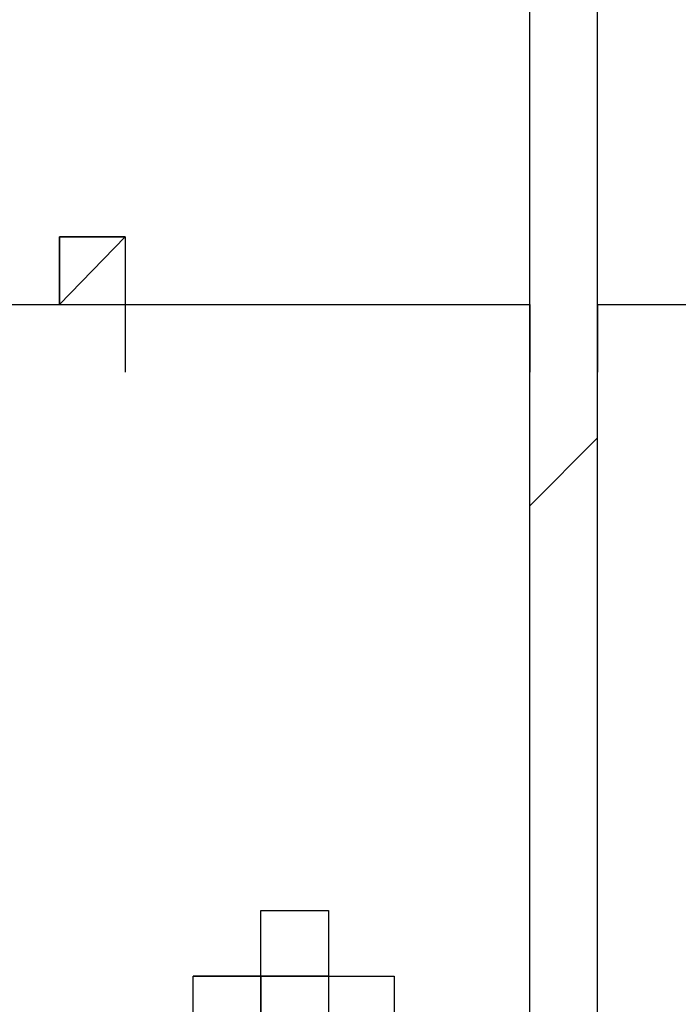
# Model space of a CAD drawing. Header units: inches. Extents: x -52 to 2304, y -1039 to 838.
# Tile 69 of 118: x 861.55 to 865.4, y 379.63 to 385.39. Entities that reach past the tile are written whole.
import ezdxf

# ---------------------------------------------------------------- set-up
doc = ezdxf.new("R2010")
doc.units = ezdxf.units.IN
doc.header["$MEASUREMENT"] = 0
doc.layers.add('DRYER-TRAIN', color=7, linetype='Continuous')

msp = doc.modelspace()

# ---------------------------------------------------------------- linework, layer by layer
at = {"layer": 'DRYER-TRAIN'}
for p, q in [((864.528, 385.296), (864.528, 385.692)), ((864.924, 383.724), (864.924, 385.692)), ((864.924, 385.296), (864.924, 385.692)), ((864.528, 384.9), (864.528, 385.296)), ((864.924, 384.9), (864.924, 385.296)), ((864.528, 384.516), (864.528, 384.9)), ((864.924, 384.516), (864.924, 384.9)), ((864.528, 384.12), (864.528, 384.516)), ((864.924, 384.12), (864.924, 384.516)), ((861.78, 384.12), (861.78, 383.724)), ((861.78, 384.12), (861.78, 383.724)), ((861.78, 384.12), (862.164, 384.12)), ((861.78, 384.12), (861.78, 383.724)), ((861.78, 383.724), (862.164, 384.12)), ((861.78, 384.12), (861.78, 383.724)), ((861.78, 384.12), (861.78, 383.724)), ((861.78, 384.12), (861.78, 383.724)), ((861.78, 384.12), (861.78, 383.724)), ((861.78, 384.12), (861.78, 383.724)), ((861.78, 383.724), (861.78, 384.12)), ((861.78, 384.12), (861.78, 383.724)), ((861.78, 384.12), (861.78, 383.724)), ((861.78, 384.12), (861.78, 383.724)), ((861.78, 384.12), (861.78, 383.724)), ((862.164, 384.12), (861.78, 384.12)), ((861.78, 384.12), (861.78, 383.724)), ((861.78, 384.12), (861.78, 383.724)), ((861.78, 384.12), (862.164, 384.12)), ((861.78, 384.12), (861.78, 383.724)), ((861.78, 384.12), (861.78, 383.724)), ((861.78, 384.12), (861.78, 383.724)), ((861.78, 384.12), (861.78, 383.724)), ((861.78, 384.12), (861.78, 383.724)), ((861.78, 384.12), (861.78, 383.724)), ((861.78, 384.12), (861.78, 383.724)), ((862.164, 384.12), (862.164, 383.724)), ((862.164, 384.12), (862.164, 383.724)), ((862.164, 384.12), (862.164, 383.724)), ((862.164, 384.12), (862.164, 383.724)), ((862.164, 384.12), (862.164, 383.724)), ((862.164, 384.12), (862.164, 383.724)), ((864.528, 383.724), (864.528, 384.12)), ((864.924, 383.724), (864.924, 384.12)), ((860.988, 383.724), (861.78, 383.724)), ((861.78, 383.724), (862.164, 383.724)), ((862.164, 383.724), (862.164, 383.328)), ((862.164, 383.724), (864.528, 383.724)), ((864.528, 383.724), (864.528, 383.328)), ((864.528, 383.328), (864.528, 383.724)), ((864.924, 383.328), (864.924, 383.724)), ((864.924, 383.328), (864.924, 383.724)), ((864.924, 383.724), (866.88, 383.724)), ((864.924, 383.724), (864.924, 383.328)), ((864.528, 382.944), (864.528, 383.328)), ((864.924, 382.944), (864.924, 383.328)), ((864.924, 382.944), (864.924, 383.328)), ((864.528, 382.548), (864.924, 382.944)), ((864.528, 382.548), (864.528, 382.944)), ((864.924, 382.548), (864.924, 382.944)), ((864.528, 382.152), (864.528, 382.548)), ((864.528, 382.152), (864.528, 382.548)), ((864.924, 382.152), (864.924, 382.548)), ((864.528, 381.756), (864.528, 382.152)), ((864.528, 381.756), (864.528, 382.152)), ((864.924, 381.756), (864.924, 382.152)), ((864.528, 381.372), (864.528, 381.756)), ((864.528, 381.372), (864.528, 381.756)), ((864.924, 381.372), (864.924, 381.756)), ((864.528, 380.976), (864.528, 381.372)), ((864.528, 380.976), (864.528, 381.372)), ((864.924, 380.976), (864.924, 381.372)), ((864.528, 380.58), (864.528, 380.976)), ((864.528, 380.58), (864.528, 380.976)), ((864.924, 380.58), (864.924, 380.976)), ((864.528, 380.184), (864.528, 380.58)), ((864.528, 380.184), (864.528, 380.58)), ((864.924, 380.184), (864.924, 380.58)), ((862.956, 379.8), (862.956, 380.184)), ((862.956, 380.184), (863.352, 380.184)), ((862.956, 379.8), (862.956, 380.184)), ((863.352, 380.184), (863.352, 379.8)), ((864.528, 379.8), (864.528, 380.184)), ((864.528, 379.8), (864.528, 380.184)), ((864.924, 379.8), (864.924, 380.184)), ((862.56, 379.404), (862.56, 379.8)), ((862.56, 379.8), (862.956, 379.8)), ((862.56, 379.404), (862.56, 379.8)), ((862.56, 379.8), (862.956, 379.8)), ((862.956, 379.8), (862.56, 379.8)), ((862.956, 379.8), (862.956, 379.404)), ((862.956, 379.8), (862.956, 379.404)), ((862.956, 379.404), (862.956, 379.8)), ((862.956, 379.8), (862.956, 379.404)), ((862.956, 379.8), (862.956, 379.404)), ((862.956, 379.8), (862.956, 379.404)), ((863.352, 379.8), (862.956, 379.8)), ((862.956, 379.8), (862.956, 379.404)), ((862.956, 379.8), (862.956, 379.404)), ((862.956, 379.8), (863.352, 379.8)), ((863.352, 379.8), (863.352, 379.404)), ((863.352, 379.8), (863.352, 379.404)), ((863.352, 379.8), (863.352, 379.404)), ((863.352, 379.8), (863.352, 379.404)), ((863.352, 379.8), (863.352, 379.404)), ((863.352, 379.8), (863.352, 379.404)), ((863.352, 379.8), (863.352, 379.404)), ((863.352, 379.8), (863.352, 379.404)), ((863.352, 379.8), (863.736, 379.8)), ((863.736, 379.8), (863.736, 379.404)), ((864.528, 379.404), (864.528, 379.8)), ((864.528, 379.404), (864.528, 379.8)), ((864.924, 379.404), (864.924, 379.8))]:
    msp.add_line(p, q, dxfattribs=at)

doc.saveas('drawing.dxf')
